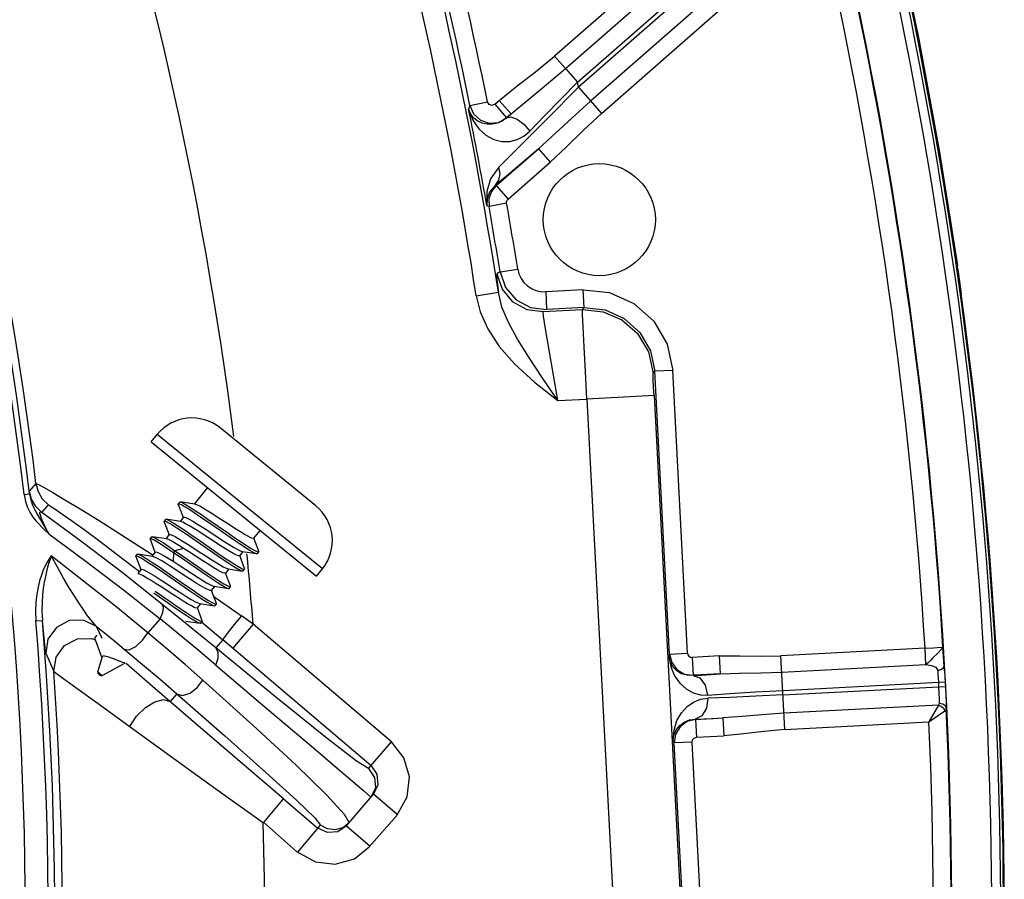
# Model space of a CAD drawing. Extents: x 40.7 to 137.4, y -250.8 to -221.5.
# Tile 144 of 256: x 61.8342 to 61.8878, y -240.0684 to -240.0216. Entities that reach past the tile are written whole.
import ezdxf

# ---------------------------------------------------------------- set-up
doc = ezdxf.new("R2010")
doc.units = 0
doc.header["$MEASUREMENT"] = 0
doc.layers.get('0').update_dxf_attribs({"linetype": 'CONTINUOUS'})

msp = doc.modelspace()

# ---------------------------------------------------------------- linework, layer by layer
at = {"color": 6, "linetype": 'Continuous'}
for p, q in [((61.87702545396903, -240.0115634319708), (61.86329712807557, -240.023570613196)), ((61.8638831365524, -240.0242406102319), (61.87722453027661, -240.0125718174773)), ((61.86454227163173, -240.0249942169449), (61.87757681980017, -240.0135937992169)), ((61.87766947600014, -240.013831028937), (61.86459689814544, -240.0252647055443)), ((61.87786677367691, -240.014988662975), (61.86525607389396, -240.0260183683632)), ((61.86584204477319, -240.0266883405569), (61.87779139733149, -240.0162370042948)), ((61.86388314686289, -240.024240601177), (61.8632971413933, -240.0235706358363)), ((61.8638831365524, -240.0242406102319), (61.86454226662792, -240.0249942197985)), ((61.86459689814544, -240.0252647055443), (61.86454227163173, -240.0249942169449)), ((61.86459689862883, -240.0252647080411), (61.86287901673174, -240.0270004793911)), ((61.86459689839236, -240.0252647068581), (61.86584201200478, -240.0266883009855)), ((61.85868171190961, -240.0262534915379), (61.85861168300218, -240.0264587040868)), ((61.8586817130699, -240.0262534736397), (61.85963879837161, -240.0260599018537)), ((61.86003883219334, -240.0261952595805), (61.86028241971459, -240.0259822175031)), ((61.86003883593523, -240.0261952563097), (61.86068171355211, -240.0269302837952)), ((61.86092529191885, -240.0267172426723), (61.86028241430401, -240.0259822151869)), ((61.86067997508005, -240.0269354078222), (61.8609252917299, -240.0267172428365)), ((61.8609252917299, -240.0267172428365), (61.86068171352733, -240.0269302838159)), ((61.86068171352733, -240.0269302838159), (61.86067997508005, -240.0269354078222)), ((61.86287901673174, -240.0270004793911), (61.86137134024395, -240.0285087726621)), ((61.86011955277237, -240.0306212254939), (61.86241775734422, -240.02861114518)), ((61.86137134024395, -240.0285087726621), (61.86025288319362, -240.0296099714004)), ((61.86241775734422, -240.02861114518), (61.86150614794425, -240.0293930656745)), ((61.8624177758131, -240.0286111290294), (61.86306062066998, -240.0293461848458)), ((61.86150614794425, -240.0293930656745), (61.86066899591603, -240.0301046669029)), ((61.86076364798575, -240.0313551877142), (61.86306063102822, -240.029346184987)), ((61.86066899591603, -240.0301046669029), (61.86007516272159, -240.0306041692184)), ((61.85960143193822, -240.0309381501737), (61.85960405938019, -240.0317096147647)), ((61.86007516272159, -240.0306041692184), (61.86011955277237, -240.0306212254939)), ((61.86012077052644, -240.030620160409), (61.86076364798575, -240.0313551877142)), ((61.86068393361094, -240.0315813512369), (61.85972229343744, -240.031750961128)), ((61.85960405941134, -240.0317096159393), (61.85972229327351, -240.0317509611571)), ((61.86032233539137, -240.0353214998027), (61.86014023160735, -240.0354286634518)), ((61.86032233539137, -240.0353214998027), (61.86062118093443, -240.0361609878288)), ((61.86032233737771, -240.0353214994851), (61.86128659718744, -240.0351674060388)), ((61.88524337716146, -240.0349953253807), (61.8852403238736, -240.0349702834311)), ((61.88526396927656, -240.0352113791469), (61.8852403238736, -240.0349702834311)), ((61.88526127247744, -240.035188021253), (61.88529175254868, -240.0354351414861)), ((61.88529175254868, -240.0354351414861), (61.88543953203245, -240.0365182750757)), ((61.85902690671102, -240.0366195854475), (61.86023328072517, -240.0364328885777)), ((61.86062118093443, -240.0361609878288), (61.86119815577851, -240.036834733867)), ((61.86281004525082, -240.0363991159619), (61.86286126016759, -240.0373743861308)), ((61.86485182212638, -240.0362918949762), (61.86281008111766, -240.0363991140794)), ((61.86490323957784, -240.0372671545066), (61.86485202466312, -240.0362918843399)), ((61.86119815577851, -240.036834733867), (61.86197776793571, -240.0372578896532)), ((61.86197776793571, -240.0372578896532), (61.8628612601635, -240.0373743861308)), ((61.8626790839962, -240.0374825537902), (61.86481007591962, -240.0373706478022)), ((61.86490310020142, -240.0372671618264), (61.8628612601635, -240.0373743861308)), ((61.86481007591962, -240.0373706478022), (61.86490310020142, -240.0372671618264)), ((61.86942605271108, -240.0392618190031), (61.86972782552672, -240.0406810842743)), ((61.86865939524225, -240.0408358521), (61.86875253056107, -240.0407318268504)), ((61.86956110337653, -240.0561292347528), (61.86875253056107, -240.0407318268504)), ((61.86972782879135, -240.0406811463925), (61.86875255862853, -240.0407323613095)), ((61.87053636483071, -240.0560778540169), (61.86972782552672, -240.0406810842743)), ((61.86346372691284, -240.0423303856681), (61.86321372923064, -240.0408337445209)), ((61.8634636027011, -240.0423296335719), (61.86505560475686, -240.0422475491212)), ((61.86871286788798, -240.0420554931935), (61.86505560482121, -240.0422475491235)), ((61.86505560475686, -240.0422475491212), (61.86686784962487, -240.0767476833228)), ((61.86871286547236, -240.0420554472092), (61.87047125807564, -240.075524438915)), ((61.8839398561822, -240.0557841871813), (61.88414396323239, -240.0557730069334)), ((61.88414396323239, -240.0557730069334), (61.88445252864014, -240.0557532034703)), ((61.88453625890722, -240.0570465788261), (61.88445251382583, -240.0557532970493)), ((61.86956110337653, -240.0561292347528), (61.86951193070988, -240.0562418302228)), ((61.86956109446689, -240.0561290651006), (61.87053636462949, -240.0560778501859)), ((61.86956109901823, -240.0561291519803), (61.86967848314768, -240.0565907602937)), ((61.87228448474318, -240.0562305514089), (61.87079296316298, -240.0563088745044)), ((61.87079296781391, -240.0563088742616), (61.87084417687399, -240.0572840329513)), ((61.872335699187, -240.0572057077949), (61.87228449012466, -240.0562305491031)), ((61.87583419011, -240.0602415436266), (61.87562328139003, -240.05622495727)), ((61.88347780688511, -240.0558124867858), (61.87562328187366, -240.0562249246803)), ((61.8834778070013, -240.0558124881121), (61.8839398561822, -240.0557841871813)), ((61.88352448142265, -240.0567012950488), (61.8834778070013, -240.0558124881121)), ((61.86967848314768, -240.0565907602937), (61.86996352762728, -240.0569722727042)), ((61.87566996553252, -240.0571137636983), (61.88352457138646, -240.0567012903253)), ((61.86996352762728, -240.0569722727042), (61.87037285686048, -240.0572157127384)), ((61.87037285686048, -240.0572157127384), (61.87084417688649, -240.0572840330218)), ((61.87084417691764, -240.0572840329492), (61.87083599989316, -240.0573027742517)), ((61.87233570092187, -240.0572057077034), (61.87084417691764, -240.0572840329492)), ((61.88453625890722, -240.0570465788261), (61.88455409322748, -240.0573407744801)), ((61.88455409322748, -240.0573407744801), (61.88458376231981, -240.0578883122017)), ((61.87572236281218, -240.058113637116), (61.88457118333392, -240.0576487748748)), ((61.87573429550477, -240.0583529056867), (61.88458376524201, -240.0578883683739)), ((61.88420550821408, -240.0576681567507), (61.88421807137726, -240.057907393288)), ((61.88420150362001, -240.0589108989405), (61.87578754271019, -240.0593527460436)), ((61.88420150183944, -240.058910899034), (61.88368839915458, -240.0598290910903)), ((61.88368872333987, -240.0598288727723), (61.88455238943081, -240.0592286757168)), ((61.87096037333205, -240.0596710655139), (61.87097054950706, -240.0596888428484)), ((61.87097046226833, -240.0596888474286), (61.8710216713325, -240.060664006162)), ((61.87097054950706, -240.0596888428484), (61.87246215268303, -240.0596105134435)), ((61.87246215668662, -240.0596105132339), (61.8725133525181, -240.0605856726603)), ((61.87583418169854, -240.0602415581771), (61.88368873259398, -240.0598290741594)), ((61.86975470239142, -240.0608648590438), (61.86979669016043, -240.0605399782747)), ((61.86988374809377, -240.0605005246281), (61.86981540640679, -240.0609718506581)), ((61.87102167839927, -240.0606640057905), (61.87251335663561, -240.0605856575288)), ((61.86975470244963, -240.0608648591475), (61.86981540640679, -240.0609718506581)), ((61.87079067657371, -240.060920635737), (61.86981540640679, -240.0609718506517)), ((61.87062396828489, -240.0763690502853), (61.86981540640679, -240.0609718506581)), ((61.87159921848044, -240.0763174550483), (61.87079067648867, -240.0609206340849))]:
    msp.add_line(p, q, dxfattribs=at)
at = {"color": 155}
for p, q in [((61.85028753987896, -240.0480517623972), (61.84507479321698, -240.0438195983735)), ((61.8413209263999, -240.0445694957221), (61.84164026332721, -240.0441761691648)), ((61.85064408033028, -240.0514862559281), (61.84164026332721, -240.0441761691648)), ((61.8413209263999, -240.0445694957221), (61.8503247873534, -240.0518796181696)), ((61.835042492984, -240.0468414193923), (61.8346835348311, -240.0472444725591)), ((61.84438934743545, -240.0470607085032), (61.84365917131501, -240.0479600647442)), ((61.83439865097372, -240.0474384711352), (61.83469189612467, -240.0474034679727)), ((61.83536381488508, -240.048414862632), (61.83572318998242, -240.0480101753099)), ((61.84279640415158, -240.0479786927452), (61.84279538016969, -240.047944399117)), ((61.84287247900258, -240.0478500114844), (61.84279553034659, -240.0479447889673)), ((61.84279643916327, -240.0479787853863), (61.84306181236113, -240.0486837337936)), ((61.84287247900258, -240.0478500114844), (61.84290621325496, -240.0478439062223)), ((61.84369389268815, -240.0479653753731), (61.84290621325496, -240.0478439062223)), ((61.83755408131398, -240.0500323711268), (61.83536538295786, -240.0484159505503)), ((61.84210301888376, -240.0487977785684), (61.8420260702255, -240.0488925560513)), ((61.84210301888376, -240.0487977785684), (61.84213674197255, -240.0487916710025)), ((61.84292442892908, -240.0489131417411), (61.84213674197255, -240.0487916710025)), ((61.8430759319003, -240.048678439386), (61.84288969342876, -240.0489078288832)), ((61.84440711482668, -240.0487781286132), (61.84552735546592, -240.0495514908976)), ((61.84202698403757, -240.0489265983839), (61.84229233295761, -240.0496315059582)), ((61.83565919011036, -240.0494469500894), (61.83574501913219, -240.0495765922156)), ((61.84125715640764, -240.0498737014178), (61.84125619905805, -240.0498400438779)), ((61.84133323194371, -240.0497454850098), (61.84125628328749, -240.0498402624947)), ((61.84125715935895, -240.0498737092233), (61.84152286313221, -240.0505792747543)), ((61.84215452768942, -240.0498609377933), (61.84136687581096, -240.0497394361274)), ((61.8423064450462, -240.0496262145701), (61.84212014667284, -240.0498556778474)), ((61.84725636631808, -240.0493884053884), (61.84689999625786, -240.0498273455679)), ((61.84717928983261, -240.0505269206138), (61.84691400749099, -240.0498220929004)), ((61.84308383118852, -240.0503751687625), (61.84261552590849, -240.0505011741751)), ((61.84335252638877, -240.050547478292), (61.8430838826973, -240.0503750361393)), ((61.8395439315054, -240.050763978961), (61.84067569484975, -240.0516402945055)), ((61.84048766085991, -240.0508214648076), (61.8404867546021, -240.0507878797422)), ((61.84056377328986, -240.0506932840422), (61.84048682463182, -240.0507880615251)), ((61.84048769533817, -240.0508215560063), (61.84075336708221, -240.0515270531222)), ((61.84056377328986, -240.0506932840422), (61.84059744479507, -240.0506872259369)), ((61.84138508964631, -240.0508087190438), (61.84059744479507, -240.0506872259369)), ((61.84111750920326, -240.0505479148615), (61.84142042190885, -240.0507492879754)), ((61.84153695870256, -240.0505739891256), (61.84135066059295, -240.050803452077)), ((61.84253880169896, -240.0505956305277), (61.842511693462, -240.0510798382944)), ((61.84253879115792, -240.0505956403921), (61.84289822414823, -240.0508420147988)), ((61.84261574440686, -240.0505011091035), (61.84253879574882, -240.0505958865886)), ((61.84261574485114, -240.0505011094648), (61.84297592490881, -240.0507477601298)), ((61.84289822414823, -240.0508420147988), (61.84401690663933, -240.0516143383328)), ((61.84297592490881, -240.0507477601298), (61.84409555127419, -240.0515207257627)), ((61.84419194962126, -240.0510923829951), (61.84335252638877, -240.050547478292)), ((61.84631667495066, -240.0505458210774), (61.84613050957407, -240.0507751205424)), ((61.84640980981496, -240.0514746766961), (61.84614453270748, -240.0507698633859)), ((61.8462821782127, -240.0505405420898), (61.84706986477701, -240.0506620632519)), ((61.84710329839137, -240.0506559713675), (61.84718024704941, -240.0505611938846)), ((61.84718024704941, -240.0505611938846), (61.84717928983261, -240.0505269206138)), ((61.8425115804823, -240.0510799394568), (61.84278040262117, -240.0512524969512)), ((61.84278040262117, -240.0512524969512), (61.84362027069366, -240.0517976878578)), ((61.84551263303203, -240.0514883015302), (61.84630033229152, -240.0516098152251)), ((61.8503247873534, -240.0518796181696), (61.85064412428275, -240.0514862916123)), ((61.84076747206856, -240.0515217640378), (61.84059242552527, -240.0517373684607)), ((61.84199504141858, -240.0516976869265), (61.84311367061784, -240.0524699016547)), ((61.84207144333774, -240.0516027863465), (61.84318309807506, -240.0523701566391)), ((61.84554719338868, -240.0514935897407), (61.84536102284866, -240.0517228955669)), ((61.84564033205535, -240.0524224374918), (61.84537505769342, -240.0517176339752)), ((61.84630045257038, -240.0516098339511), (61.84633420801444, -240.0516037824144)), ((61.84633381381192, -240.0516037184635), (61.84641076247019, -240.0515089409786)), ((61.84477771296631, -240.0524413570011), (61.84459153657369, -240.0526706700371)), ((61.84474309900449, -240.0524360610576), (61.84553080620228, -240.0525575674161)), ((61.84553092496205, -240.0525575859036), (61.84556476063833, -240.0525515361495)), ((61.84556433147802, -240.0525514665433), (61.84564128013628, -240.0524566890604)), ((61.84564128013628, -240.0524566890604), (61.84564033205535, -240.0524224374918)), ((61.83980371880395, -240.0526361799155), (61.84180168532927, -240.0542090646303)), ((61.84145657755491, -240.0528045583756), (61.84257184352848, -240.0535742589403)), ((61.84249565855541, -240.0528862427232), (61.84219515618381, -240.0526908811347)), ((61.84487091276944, -240.0533705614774), (61.84460548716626, -240.0526654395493)), ((61.84472807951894, -240.0529918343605), (61.8462357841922, -240.0540518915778)), ((61.84400823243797, -240.0533891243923), (61.84382204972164, -240.0536184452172)), ((61.84410140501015, -240.0543182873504), (61.84383600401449, -240.0536132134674)), ((61.84397430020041, -240.0533839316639), (61.84476202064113, -240.0535055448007)), ((61.84479495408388, -240.0534995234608), (61.8448719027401, -240.0534047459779)), ((61.84686988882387, -240.0545046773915), (61.8462357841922, -240.0540518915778)), ((61.83503635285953, -240.054324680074), (61.83538961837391, -240.0542952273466)), ((61.83549979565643, -240.0554544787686), (61.83538961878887, -240.0542952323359)), ((61.83864104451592, -240.0552897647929), (61.83833966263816, -240.0546245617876)), ((61.84180168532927, -240.0542090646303), (61.8411348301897, -240.0549654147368)), ((61.84320476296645, -240.054331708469), (61.8439924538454, -240.0544533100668)), ((61.84399246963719, -240.0544533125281), (61.84402570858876, -240.054447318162)), ((61.84402544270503, -240.0544472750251), (61.84410239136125, -240.0543524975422)), ((61.84405660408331, -240.0543718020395), (61.84522131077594, -240.0553468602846)), ((61.84686988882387, -240.0545046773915), (61.84576334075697, -240.0558069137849)), ((61.85440341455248, -240.0609061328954), (61.8468698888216, -240.0545046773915)), ((61.83831752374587, -240.0551451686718), (61.83824057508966, -240.055239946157)), ((61.83824206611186, -240.0552992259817), (61.83863281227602, -240.0563441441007)), ((61.84522141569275, -240.0553467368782), (61.84484016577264, -240.0557954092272)), ((61.85329675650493, -240.0622082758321), (61.84522141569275, -240.0553467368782)), ((61.83557213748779, -240.0560883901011), (61.8360168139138, -240.0570719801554)), ((61.83841813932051, -240.0571017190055), (61.83866641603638, -240.0562674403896)), ((61.83864578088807, -240.0562839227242), (61.83863286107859, -240.0563441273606)), ((61.83865243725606, -240.0562742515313), (61.83864578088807, -240.0562839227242)), ((61.83869131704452, -240.0562486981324), (61.83865243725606, -240.0562742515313)), ((61.83866641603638, -240.0562674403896), (61.83866828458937, -240.0562638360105)), ((61.83864982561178, -240.0563231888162), (61.83863281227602, -240.0563441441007)), ((61.83865616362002, -240.0572949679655), (61.83988792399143, -240.0566281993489)), ((61.83996654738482, -240.0566647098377), (61.83993851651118, -240.0566405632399)), ((61.84139519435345, -240.0578907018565), (61.83996654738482, -240.0566647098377)), ((61.83841813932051, -240.0571017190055), (61.83865616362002, -240.0572949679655)), ((61.8384582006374, -240.0572313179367), (61.83852109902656, -240.0572823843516)), ((61.84271756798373, -240.058293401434), (61.84235500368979, -240.0587200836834)), ((61.85316306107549, -240.0623656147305), (61.85440330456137, -240.0609060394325)), ((61.85329675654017, -240.0622082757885), (61.85361993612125, -240.0626760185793)), ((61.85361993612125, -240.0626760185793), (61.85366595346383, -240.0632430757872)), ((61.85366595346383, -240.0632430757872), (61.85342212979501, -240.0637575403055)), ((61.85195491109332, -240.0654842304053), (61.85342212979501, -240.0637575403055)), ((61.85290937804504, -240.0635833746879), (61.85328898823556, -240.0639142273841)), ((61.85353054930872, -240.0634106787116), (61.85328898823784, -240.0639142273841)), ((61.85472456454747, -240.0648642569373), (61.85342212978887, -240.0637575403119)), ((61.8474286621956, -240.0653233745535), (61.84853520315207, -240.0640211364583)), ((61.84853520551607, -240.0640211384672), (61.85040572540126, -240.0656105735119)), ((61.85184009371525, -240.0648486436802), (61.85209851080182, -240.0653144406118)), ((61.84923527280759, -240.0668887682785), (61.84743019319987, -240.0652775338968)), ((61.85469941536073, -240.0649276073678), (61.85319832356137, -240.0666240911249)), ((61.84929917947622, -240.066912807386), (61.85054994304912, -240.0654408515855)), ((61.85091949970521, -240.0658540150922), (61.85040572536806, -240.0656105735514)), ((61.85148655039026, -240.0658078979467), (61.85091949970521, -240.0658540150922)), ((61.85195491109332, -240.0654842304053), (61.85148655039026, -240.0658078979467)), ((61.8519549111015, -240.0654842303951), (61.85325734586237, -240.0665909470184))]:
    msp.add_line(p, q, dxfattribs=at)
at = {"color": 6, "linetype": 'Continuous'}
for points in [[(61.88185531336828, -240.0165388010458), (61.88313794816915, -240.0226536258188), (61.88426656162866, -240.0287987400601), (61.88524044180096, -240.0349702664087)], [(61.86028241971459, -240.0259822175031), (61.86124996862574, -240.0251976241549), (61.86224999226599, -240.0244308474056), (61.86329712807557, -240.023570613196)], [(61.86092529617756, -240.0267172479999), (61.86188650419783, -240.0259076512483), (61.86285477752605, -240.0251138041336), (61.86388305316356, -240.0242405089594)], [(61.86194489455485, -240.0276577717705), (61.86276325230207, -240.0268121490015), (61.86363501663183, -240.0259180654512), (61.86454227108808, -240.0249942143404)], [(61.85868171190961, -240.0262534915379), (61.85888359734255, -240.0267188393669), (61.85925623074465, -240.0270613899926), (61.85973451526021, -240.0272232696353), (61.86023863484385, -240.0271774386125), (61.86068169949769, -240.0269302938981)], [(61.86003883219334, -240.0261952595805), (61.85989027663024, -240.0262553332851), (61.85973671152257, -240.0262103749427), (61.8596387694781, -240.0260597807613)], [(61.86525612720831, -240.02601842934), (61.86422667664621, -240.0269462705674), (61.86334576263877, -240.0277680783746), (61.86241776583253, -240.0286111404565)], [(61.85861167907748, -240.0264586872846), (61.85883405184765, -240.0270580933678), (61.85916053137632, -240.027531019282), (61.85955129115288, -240.0278782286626), (61.85997986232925, -240.0281054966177), (61.86042293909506, -240.0282151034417), (61.86085844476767, -240.0282145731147)], [(61.86016269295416, -240.0272262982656), (61.85988585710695, -240.0272787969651), (61.85961426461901, -240.027273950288), (61.85935450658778, -240.0272154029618), (61.85911353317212, -240.0271046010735), (61.85890075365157, -240.0269420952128), (61.85872770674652, -240.0267271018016), (61.85861168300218, -240.0264587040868)], [(61.86584204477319, -240.0266883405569), (61.86486598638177, -240.0275958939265), (61.86393295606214, -240.0285252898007), (61.86306063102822, -240.029346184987)], [(61.86067995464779, -240.0269354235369), (61.86043353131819, -240.0271119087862), (61.86016269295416, -240.0272262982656)], [(61.8606799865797, -240.0269354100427), (61.86092029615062, -240.0268832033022), (61.86125616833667, -240.0270078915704), (61.86162147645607, -240.027283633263), (61.86194477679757, -240.0276577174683)], [(61.86085844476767, -240.0282145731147), (61.86126492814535, -240.028112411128), (61.86162869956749, -240.0279221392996), (61.86194489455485, -240.0276577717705)], [(61.86025288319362, -240.0296099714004), (61.85980665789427, -240.0302437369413), (61.85960143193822, -240.0309381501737)], [(61.86007529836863, -240.030604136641), (61.86026316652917, -240.030333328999), (61.86032515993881, -240.0299864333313), (61.86025292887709, -240.0296099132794)], [(61.86007516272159, -240.0306041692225), (61.85977219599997, -240.0309508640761), (61.85962521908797, -240.0313183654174), (61.85960405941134, -240.0317096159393)], [(61.86011955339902, -240.0306212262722), (61.85985852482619, -240.0309441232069), (61.85972081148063, -240.0313357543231), (61.85972229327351, -240.0317509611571)], [(61.86068395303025, -240.0315814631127), (61.86068363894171, -240.0314983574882), (61.86071209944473, -240.0314183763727), (61.86076364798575, -240.0313551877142)], [(61.86014023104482, -240.0354286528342), (61.86013711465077, -240.0355505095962), (61.86016876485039, -240.0358886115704), (61.86023325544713, -240.0364327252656)], [(61.86014023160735, -240.0354286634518), (61.86043289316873, -240.0362579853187), (61.86099264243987, -240.0369234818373), (61.86177552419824, -240.0373593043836), (61.86267866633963, -240.0374825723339)], [(61.86346360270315, -240.0423296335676), (61.86262241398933, -240.0410736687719), (61.86188689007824, -240.0399670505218), (61.86126742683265, -240.0389825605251), (61.86077718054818, -240.0380818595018), (61.86042932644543, -240.0372361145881), (61.86023327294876, -240.0364327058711)], [(61.86485182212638, -240.0362918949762), (61.86629367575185, -240.0364430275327), (61.86761998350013, -240.0370327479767), (61.86869972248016, -240.0380041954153), (61.86942605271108, -240.0392618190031)], [(61.85902699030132, -240.03661958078), (61.85924390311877, -240.0374988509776), (61.85964976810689, -240.0384253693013), (61.86027224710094, -240.0393836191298), (61.86112551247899, -240.0403529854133), (61.86220089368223, -240.0413259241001), (61.8634636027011, -240.0423296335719)], [(61.86321372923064, -240.0408337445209), (61.86279868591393, -240.0384180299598), (61.86269171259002, -240.0377286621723), (61.86267909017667, -240.037482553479)], [(61.86481000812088, -240.0373706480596), (61.86594373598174, -240.0374888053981), (61.86695691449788, -240.0379310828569), (61.86781035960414, -240.038677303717), (61.8684062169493, -240.0396773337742), (61.86865939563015, -240.0408358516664)], [(61.86505556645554, -240.0422467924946), (61.86497732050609, -240.0407469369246), (61.86490773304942, -240.0393932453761), (61.86485352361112, -240.0383164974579), (61.86481988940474, -240.0376199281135), (61.86481007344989, -240.0373706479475)], [(61.86490317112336, -240.0372671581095), (61.86604264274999, -240.0373867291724), (61.86708941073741, -240.0378525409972), (61.86794099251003, -240.0386190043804), (61.86851406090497, -240.0396111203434), (61.86875255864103, -240.0407323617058)], [(61.86871286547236, -240.0420554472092), (61.86868912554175, -240.0415878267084), (61.86867088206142, -240.0411970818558), (61.86866043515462, -240.040933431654), (61.86865939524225, -240.0408358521)], [(61.88445252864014, -240.0557532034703), (61.88437286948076, -240.0558590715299), (61.88417391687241, -240.0560739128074), (61.8839062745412, -240.0563441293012)], [(61.8695119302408, -240.0562418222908), (61.86962031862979, -240.05682916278), (61.86983424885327, -240.0573231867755), (61.87012284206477, -240.0577219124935), (61.87046532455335, -240.0580258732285), (61.8708421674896, -240.0582329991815), (61.87123569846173, -240.0583437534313), (61.87163047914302, -240.0583611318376)], [(61.87083600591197, -240.0573027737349), (61.87050907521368, -240.0572881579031), (61.87021122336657, -240.0571976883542), (61.86995204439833, -240.0570420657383), (61.86974034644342, -240.0568282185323), (61.86958766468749, -240.0565603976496), (61.86951193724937, -240.0562419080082)], [(61.87228448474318, -240.0562305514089), (61.87336706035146, -240.0562195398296), (61.87450574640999, -240.0562443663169), (61.87562328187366, -240.0562249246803)], [(61.8839062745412, -240.0563441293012), (61.88376475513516, -240.056481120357), (61.88363919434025, -240.0566011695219), (61.88352448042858, -240.0567012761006)], [(61.88352457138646, -240.0567012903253), (61.88382942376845, -240.0567477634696), (61.88405828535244, -240.0568436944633), (61.88416427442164, -240.0570162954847)], [(61.88416427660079, -240.0570163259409), (61.88434506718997, -240.0569752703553), (61.88447330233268, -240.0568882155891), (61.88451855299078, -240.0567794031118)], [(61.87083599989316, -240.0573027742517), (61.87130554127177, -240.057271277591), (61.87180664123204, -240.0572388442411), (61.87233570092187, -240.0572057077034)], [(61.870836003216, -240.0573027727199), (61.871204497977, -240.0574312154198), (61.87149787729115, -240.0578173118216), (61.87163048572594, -240.0583611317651)], [(61.87233570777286, -240.0572057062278), (61.87337020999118, -240.0571730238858), (61.87452684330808, -240.0571548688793), (61.87566996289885, -240.0571137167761)], [(61.88416427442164, -240.0570162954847), (61.88417848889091, -240.0572165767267), (61.88419244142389, -240.0574371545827), (61.88420550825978, -240.0576681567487)], [(61.8842181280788, -240.0579073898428), (61.88423418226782, -240.0582515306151), (61.88424546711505, -240.0585611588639), (61.88425084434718, -240.0588050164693)], [(61.88458376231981, -240.0578883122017), (61.88460592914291, -240.0583474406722), (61.88462257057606, -240.0587608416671), (61.8846323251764, -240.059086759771)], [(61.87163047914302, -240.0583611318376), (61.87284970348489, -240.0582793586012), (61.87424148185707, -240.0581951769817), (61.87572204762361, -240.058113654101)], [(61.8757346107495, -240.0583528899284), (61.87425323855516, -240.058426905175), (61.87286052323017, -240.0584889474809), (61.87163962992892, -240.0585353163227)], [(61.86975470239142, -240.0608648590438), (61.86980079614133, -240.0602703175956), (61.86996221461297, -240.0597551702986), (61.87020845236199, -240.0593272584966), (61.87051774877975, -240.058989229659), (61.87087108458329, -240.0587442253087), (61.87125037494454, -240.0585935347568), (61.87163962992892, -240.0585353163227)], [(61.87163963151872, -240.0585353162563), (61.87156883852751, -240.0590776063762), (61.87132119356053, -240.0594972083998), (61.87096037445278, -240.0596710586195)], [(61.88420149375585, -240.0589109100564), (61.88435871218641, -240.0589656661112), (61.88448236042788, -240.0590776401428), (61.8845523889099, -240.0592286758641)], [(61.88425084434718, -240.0588050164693), (61.88424531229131, -240.0588469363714), (61.88422849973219, -240.0588818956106), (61.88420150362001, -240.0589108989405)], [(61.88425084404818, -240.0588050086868), (61.88443729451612, -240.0588378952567), (61.88457355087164, -240.0589385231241), (61.88463230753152, -240.0590867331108)], [(61.87578754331, -240.0593527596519), (61.8745934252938, -240.0594360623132), (61.8735062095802, -240.0595335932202), (61.87246215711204, -240.0596105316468)], [(61.88455238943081, -240.0592286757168), (61.88459665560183, -240.0591886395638), (61.88462354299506, -240.0591415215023), (61.88463232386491, -240.0590867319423)], [(61.86979669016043, -240.0605399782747), (61.86992067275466, -240.0602573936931), (61.87010923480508, -240.0600222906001), (61.87035125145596, -240.0598403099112), (61.87063815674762, -240.0597194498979), (61.87096037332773, -240.0596710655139)], [(61.87097046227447, -240.059688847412), (61.87050879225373, -240.0598062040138), (61.87012721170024, -240.0600912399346), (61.86988374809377, -240.0605005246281)], [(61.87096037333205, -240.0596710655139), (61.8714306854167, -240.0596532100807), (61.87193249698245, -240.0596329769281), (61.87246215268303, -240.0596105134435)], [(61.87583418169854, -240.0602415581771), (61.87469617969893, -240.0603421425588), (61.87361042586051, -240.0604808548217), (61.87251335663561, -240.0605856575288)], [(61.87079067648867, -240.0609206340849), (61.87081537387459, -240.0608001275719), (61.87089528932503, -240.060707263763), (61.87102167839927, -240.0606640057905)]]:
    msp.add_lwpolyline(points, dxfattribs=at)
at = {"color": 155}
for points in [[(61.8350424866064, -240.0468414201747), (61.83518330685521, -240.0469041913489), (61.83548829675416, -240.0470686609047), (61.83596494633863, -240.0473390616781), (61.83661862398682, -240.0477230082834)], [(61.835042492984, -240.0468414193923), (61.83515762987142, -240.047284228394), (61.83538916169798, -240.0476842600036), (61.83572318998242, -240.0480101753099)], [(61.83439224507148, -240.0474380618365), (61.834470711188, -240.0478136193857), (61.83458461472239, -240.048148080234), (61.83472880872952, -240.0484392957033), (61.83489017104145, -240.0486862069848), (61.83505477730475, -240.0488916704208), (61.83521258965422, -240.0490642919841), (61.83536002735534, -240.0492136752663), (61.83549653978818, -240.0493462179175), (61.83573871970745, -240.0495763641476)], [(61.83469196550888, -240.047404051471), (61.83468508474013, -240.0473184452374), (61.83468224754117, -240.0472650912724), (61.83468352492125, -240.0472444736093)], [(61.83536381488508, -240.048414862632), (61.83503344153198, -240.0480929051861), (61.83480048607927, -240.047692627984), (61.8346835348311, -240.0472444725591)], [(61.83469194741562, -240.0474034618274), (61.83475471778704, -240.047729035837), (61.83485287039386, -240.0480199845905), (61.83497175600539, -240.0482776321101), (61.8350995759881, -240.0485132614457), (61.83522884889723, -240.0487374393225), (61.83535360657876, -240.0489487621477), (61.83546777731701, -240.0491378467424), (61.83565919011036, -240.0494469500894)], [(61.83661862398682, -240.0477230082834), (61.83745475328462, -240.0482271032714), (61.83848114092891, -240.0488600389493), (61.83970372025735, -240.0496326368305), (61.84111750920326, -240.0505479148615)], [(61.83572321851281, -240.0480101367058), (61.83583494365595, -240.0480710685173), (61.83607610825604, -240.0482277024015), (61.83645619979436, -240.0484884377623)], [(61.84279538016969, -240.047944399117), (61.84284860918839, -240.0479427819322), (61.84296319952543, -240.0479912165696), (61.84313805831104, -240.0480878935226), (61.84336973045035, -240.0482306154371), (61.84365333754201, -240.0484149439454), (61.84397615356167, -240.0486310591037), (61.84432787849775, -240.0488712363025)], [(61.84290621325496, -240.0478439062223), (61.84292719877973, -240.0478486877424), (61.84304464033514, -240.0478987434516), (61.84322244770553, -240.047997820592), (61.84345508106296, -240.0481413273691), (61.84373398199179, -240.0483226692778), (61.84405452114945, -240.0485375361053), (61.84440711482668, -240.0487781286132)], [(61.84497359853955, -240.0487050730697), (61.84468249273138, -240.0485175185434), (61.84440836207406, -240.0483444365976), (61.84416606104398, -240.0481969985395), (61.84396379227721, -240.0480818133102), (61.84380689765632, -240.0480035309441), (61.84369397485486, -240.047965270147)], [(61.83574495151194, -240.0495766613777), (61.83563568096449, -240.0493682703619), (61.83553826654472, -240.0491750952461), (61.83545287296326, -240.048997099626), (61.83538026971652, -240.0488350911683), (61.83532212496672, -240.0486914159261), (61.83528124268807, -240.048571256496), (61.83526007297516, -240.0484811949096), (61.83525807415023, -240.0484206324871), (61.83527544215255, -240.0483890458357), (61.83531202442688, -240.0483881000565), (61.83536528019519, -240.0484160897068)], [(61.83645619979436, -240.0484884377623), (61.83698370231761, -240.0488618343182), (61.83766499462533, -240.0493556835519), (61.83851355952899, -240.0499841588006), (61.8395439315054, -240.050763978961)], [(61.84213674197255, -240.0487916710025), (61.84222793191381, -240.0488236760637), (61.84238741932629, -240.0489074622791), (61.84260228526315, -240.0490366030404), (61.84286432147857, -240.0492045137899), (61.84316922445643, -240.0494071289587), (61.84350594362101, -240.049635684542), (61.84386496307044, -240.0498823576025)], [(61.8430759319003, -240.048678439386), (61.84312776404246, -240.0486712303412), (61.84323441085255, -240.0487083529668), (61.84339083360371, -240.0487863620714), (61.84359270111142, -240.0489012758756), (61.8438351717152, -240.0490487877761), (61.84411010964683, -240.0492223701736), (61.84440232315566, -240.0494106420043), (61.84470336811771, -240.0496063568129), (61.84500610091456, -240.0498031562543), (61.84530034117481, -240.0499926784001), (61.84557106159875, -240.0501635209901), (61.84580934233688, -240.0503084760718), (61.84601041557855, -240.0504230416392), (61.84616944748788, -240.0505024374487), (61.84628217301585, -240.0505405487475)], [(61.84689999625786, -240.0498273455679), (61.84684906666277, -240.0498347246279), (61.84674303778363, -240.0497981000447), (61.84658486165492, -240.0497192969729), (61.84638395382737, -240.0496049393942), (61.84614464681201, -240.0494594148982), (61.84587209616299, -240.0492874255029), (61.84557649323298, -240.0490970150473), (61.84497359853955, -240.0487050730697)], [(61.84202691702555, -240.0489264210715), (61.84202220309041, -240.0489075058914), (61.84202593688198, -240.0488922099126)], [(61.84202593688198, -240.0488922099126), (61.84205028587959, -240.0488850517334), (61.84214172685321, -240.0489142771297), (61.8422954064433, -240.0489934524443), (61.84250587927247, -240.0491190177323), (61.84276732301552, -240.0492861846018), (61.84307282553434, -240.0494885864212), (61.84341293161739, -240.049719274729), (61.8437769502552, -240.0499694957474)], [(61.84480279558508, -240.0500420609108), (61.84420382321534, -240.0496526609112), (61.84390976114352, -240.0494632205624), (61.84363657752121, -240.0492907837), (61.84339772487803, -240.0491454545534), (61.84319595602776, -240.0490304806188), (61.84303689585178, -240.0489510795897), (61.84292450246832, -240.0489130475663)], [(61.84432787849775, -240.0488712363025), (61.84507030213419, -240.0493835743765), (61.84544356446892, -240.0496414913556), (61.8458025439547, -240.0498874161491), (61.84613595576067, -240.0501123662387), (61.84643204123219, -240.05030749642), (61.84668291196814, -240.0504654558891), (61.84687873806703, -240.0505791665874), (61.84701674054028, -240.0506461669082), (61.84707002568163, -240.0506620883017)], [(61.83573871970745, -240.0495763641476), (61.83778254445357, -240.0510918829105), (61.83980371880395, -240.0526361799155)], [(61.84125619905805, -240.0498400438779), (61.84126567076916, -240.0498341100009), (61.84133858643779, -240.0498479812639), (61.84147336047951, -240.0499124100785), (61.84166708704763, -240.0500241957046), (61.84191467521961, -240.0501798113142), (61.84220824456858, -240.0503729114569), (61.84253880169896, -240.0505956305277)], [(61.84133323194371, -240.0497454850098), (61.84134290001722, -240.0497395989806), (61.84136687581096, -240.0497394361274)], [(61.84136687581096, -240.0497394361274), (61.84141484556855, -240.0497532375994), (61.84154807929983, -240.0498164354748), (61.84173912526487, -240.0499267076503), (61.84198554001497, -240.0500813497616), (61.84228060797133, -240.0502750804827), (61.84261574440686, -240.0505011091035)], [(61.8430838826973, -240.0503750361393), (61.84282564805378, -240.0502128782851), (61.84259722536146, -240.0500749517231), (61.84240621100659, -240.0499673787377), (61.84225816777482, -240.0498948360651), (61.84215466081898, -240.0498607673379)], [(61.8423064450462, -240.0496262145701), (61.84235786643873, -240.0496189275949), (61.84246496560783, -240.0496561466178), (61.84262372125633, -240.0497354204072), (61.84282534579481, -240.0498503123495), (61.84306504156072, -240.0499961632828), (61.84333986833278, -240.0501696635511), (61.84363531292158, -240.0503600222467), (61.84393630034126, -240.0505557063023), (61.84423437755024, -240.0507494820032), (61.84452735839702, -240.0509382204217), (61.84480129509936, -240.0511111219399), (61.84504154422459, -240.0512572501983), (61.84524305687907, -240.0513719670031), (61.84540063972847, -240.0514505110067), (61.84551262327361, -240.051488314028)], [(61.84552735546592, -240.0495514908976), (61.84588437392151, -240.0497960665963), (61.84621475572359, -240.0500190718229), (61.84651223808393, -240.0502148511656), (61.84676358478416, -240.0503730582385), (61.84696048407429, -240.0504871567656), (61.8470976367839, -240.0505529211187), (61.84717088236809, -240.0505670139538), (61.84718024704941, -240.0505611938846)], [(61.84190563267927, -240.0534051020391), (61.83973458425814, -240.0516953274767), (61.83755408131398, -240.0500323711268)], [(61.8437769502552, -240.0499694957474), (61.84453394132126, -240.0504925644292), (61.84490137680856, -240.0507453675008), (61.8452447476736, -240.0509784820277), (61.84555379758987, -240.0511843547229), (61.84582228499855, -240.0513569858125), (61.84604070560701, -240.0514886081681), (61.84620189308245, -240.0515742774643), (61.84630045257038, -240.0516098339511)], [(61.84386496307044, -240.0498823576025), (61.84461070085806, -240.0503978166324), (61.84497434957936, -240.0506478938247), (61.84531827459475, -240.0508816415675), (61.84563244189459, -240.0510908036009), (61.84590328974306, -240.051264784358), (61.84612210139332, -240.0513965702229), (61.84628314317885, -240.051481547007), (61.84638136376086, -240.0515155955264), (61.84641076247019, -240.0515089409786)], [(61.84613050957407, -240.0507751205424), (61.84607861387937, -240.0507823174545), (61.84597117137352, -240.0507448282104), (61.84581301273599, -240.0506657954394), (61.84561126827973, -240.0505508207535), (61.84537069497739, -240.0504044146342), (61.84509625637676, -240.0502311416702), (61.84480279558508, -240.0500420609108)], [(61.83586446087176, -240.0507842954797), (61.83575990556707, -240.050944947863), (61.83565180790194, -240.0511271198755), (61.83554452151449, -240.0513346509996), (61.83543926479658, -240.0515707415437), (61.8353376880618, -240.0518386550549), (61.83524244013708, -240.0521417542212), (61.83515698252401, -240.0524834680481), (61.83508591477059, -240.0528684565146), (61.83503564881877, -240.053301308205), (61.83501509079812, -240.0537859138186), (61.83503033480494, -240.054324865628)], [(61.83587071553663, -240.0507844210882), (61.83580742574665, -240.050967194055), (61.83574368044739, -240.0511689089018), (61.83567923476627, -240.0513914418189), (61.83561515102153, -240.0516377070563), (61.83555289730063, -240.0519107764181), (61.83549433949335, -240.0522137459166), (61.83544204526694, -240.0525491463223), (61.835399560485, -240.0529194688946), (61.83537148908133, -240.053328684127), (61.83536457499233, -240.0537873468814), (61.83538961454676, -240.0542952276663)], [(61.8411348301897, -240.0549654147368), (61.83939642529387, -240.0535490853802), (61.83763950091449, -240.0521553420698), (61.83586446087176, -240.0507842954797)], [(61.83833981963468, -240.0546246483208), (61.83820579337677, -240.0544898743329), (61.83804239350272, -240.0542921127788), (61.83785555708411, -240.0540431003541), (61.83764701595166, -240.0537469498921), (61.83741435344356, -240.0533998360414), (61.83715254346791, -240.0529929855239), (61.83685972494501, -240.052521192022), (61.83654214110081, -240.0519896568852), (61.83620781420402, -240.0514060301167), (61.83587052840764, -240.0507845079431)], [(61.8404867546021, -240.0507878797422), (61.84053346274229, -240.0507842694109), (61.84064559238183, -240.050829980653), (61.84081989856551, -240.0509256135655), (61.84105038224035, -240.0510669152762), (61.84132905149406, -240.0512478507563), (61.84164670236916, -240.0514602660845), (61.84199504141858, -240.0516976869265)], [(61.84059744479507, -240.0506872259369), (61.84061598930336, -240.0506913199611), (61.84073114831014, -240.0507395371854), (61.84090619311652, -240.0508365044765), (61.84113673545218, -240.0509783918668), (61.84141375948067, -240.0511582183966), (61.84172841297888, -240.0513688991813), (61.84207144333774, -240.0516027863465)], [(61.84459153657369, -240.0526706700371), (61.844540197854, -240.0526779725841), (61.84443314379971, -240.0526407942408), (61.84427430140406, -240.0525614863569), (61.84407247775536, -240.0524464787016), (61.84383281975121, -240.0523006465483), (61.84355792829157, -240.0521271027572), (61.84326229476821, -240.0519366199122), (61.84296111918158, -240.0517408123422), (61.84266326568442, -240.0515471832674), (61.84237065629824, -240.0513586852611), (61.84209679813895, -240.051185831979), (61.8418563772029, -240.0510395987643), (61.84165483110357, -240.0509248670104), (61.84149741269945, -240.0508464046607), (61.84138522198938, -240.0508085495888)], [(61.84153695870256, -240.0505739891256), (61.84158582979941, -240.0505662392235), (61.84168521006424, -240.0505994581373), (61.84183284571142, -240.0506717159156), (61.84202370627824, -240.0507791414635), (61.84225242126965, -240.0509172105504), (61.8425115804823, -240.0510799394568)], [(61.84707002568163, -240.0506620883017), (61.8470928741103, -240.0506621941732), (61.84710365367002, -240.0506560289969)], [(61.84536102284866, -240.0517228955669), (61.84531501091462, -240.0517311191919), (61.84522263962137, -240.0517015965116), (61.84508558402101, -240.0516359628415), (61.84490790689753, -240.0515373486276), (61.84469601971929, -240.0514107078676), (61.84445430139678, -240.0512600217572), (61.84419194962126, -240.0510923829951)], [(61.84641076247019, -240.0515089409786), (61.84641462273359, -240.0514969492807), (61.84640980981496, -240.0514746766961)], [(61.84219515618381, -240.0526908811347), (61.84189255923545, -240.0524941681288), (61.84159818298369, -240.0523045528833), (61.84132703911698, -240.0521334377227), (61.84108897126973, -240.0519886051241), (61.84088775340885, -240.0518739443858), (61.84072859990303, -240.0517944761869), (61.84061578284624, -240.0517563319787)], [(61.84076747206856, -240.0515217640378), (61.84081939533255, -240.0515145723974), (61.8409268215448, -240.0515520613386), (61.84108480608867, -240.0516310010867), (61.84128661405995, -240.0517460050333), (61.84152742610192, -240.0518925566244), (61.84180190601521, -240.0520658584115), (61.84209518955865, -240.0522548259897), (61.84239352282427, -240.0524487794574)], [(61.84362027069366, -240.0517976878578), (61.84388266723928, -240.0519653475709), (61.84412435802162, -240.0521160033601), (61.84433614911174, -240.0522425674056), (61.8445136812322, -240.0523410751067), (61.84465056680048, -240.0524065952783), (61.84474308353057, -240.0524360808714)], [(61.84401690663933, -240.0516143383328), (61.84436793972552, -240.0518537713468), (61.84468974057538, -240.0520697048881), (61.84497257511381, -240.0522541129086), (61.84520741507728, -240.0523991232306), (61.84538648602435, -240.0524994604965), (61.84550616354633, -240.0525516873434), (61.84553092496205, -240.0525575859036)], [(61.84409555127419, -240.0515207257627), (61.84444532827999, -240.0517594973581), (61.8447651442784, -240.0519740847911), (61.84504605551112, -240.0521571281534), (61.84527986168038, -240.0523018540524), (61.84546043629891, -240.0524032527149), (61.84558186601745, -240.0524565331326), (61.84564128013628, -240.0524566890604)], [(61.84239352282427, -240.0524487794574), (61.84269456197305, -240.0526444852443), (61.84298882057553, -240.0528340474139), (61.84326189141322, -240.0530064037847), (61.84350043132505, -240.0531515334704), (61.84370212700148, -240.053266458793), (61.84386112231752, -240.0533458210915), (61.84397427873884, -240.0533839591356)], [(61.84311367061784, -240.0524699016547), (61.84347174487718, -240.0527156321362), (61.84380399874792, -240.0529400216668), (61.84410465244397, -240.0531384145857), (61.84436014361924, -240.0533001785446), (61.84456111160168, -240.053417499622), (61.84470263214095, -240.053487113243), (61.84476209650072, -240.053505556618)], [(61.84318309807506, -240.0523701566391), (61.84354776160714, -240.0526202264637), (61.84388628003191, -240.0528490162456), (61.84418740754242, -240.0530475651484), (61.84444136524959, -240.0532080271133), (61.84464072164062, -240.0533243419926), (61.84478132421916, -240.0533931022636), (61.84485945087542, -240.0534112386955), (61.8448719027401, -240.0534047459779)], [(61.84153876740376, -240.052713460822), (61.84229172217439, -240.0532338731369), (61.84265921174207, -240.0534866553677), (61.8430041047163, -240.0537211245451), (61.8433164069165, -240.0539291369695), (61.84358681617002, -240.0541031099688), (61.84380642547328, -240.0542357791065), (61.84396931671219, -240.0543223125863), (61.84407048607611, -240.0543586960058), (61.84410239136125, -240.0543524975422)], [(61.84382204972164, -240.0536184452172), (61.84377017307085, -240.0536256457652), (61.84366335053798, -240.0535884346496), (61.84350683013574, -240.0535103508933), (61.84330492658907, -240.0533953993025), (61.84306265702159, -240.0532480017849), (61.84278781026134, -240.053074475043), (61.84249565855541, -240.0528862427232)], [(61.84180708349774, -240.0542090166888), (61.84195177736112, -240.0538720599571), (61.84198763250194, -240.0535900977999), (61.84190550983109, -240.0534052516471)], [(61.84484006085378, -240.0557955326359), (61.84390172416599, -240.0550220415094), (61.84292250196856, -240.0542239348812), (61.84190563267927, -240.0534051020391)], [(61.84257184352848, -240.0535742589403), (61.84291700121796, -240.0538089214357), (61.84322929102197, -240.0540170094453), (61.84349940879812, -240.0541913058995), (61.84371989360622, -240.0543249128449), (61.84388432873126, -240.0544131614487), (61.84399246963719, -240.0544533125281)], [(61.84476209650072, -240.053505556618), (61.84478113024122, -240.0535062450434), (61.8447951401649, -240.0534995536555)], [(61.8448719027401, -240.0534047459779), (61.84487313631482, -240.0533770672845), (61.84487091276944, -240.0533705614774)], [(61.84623578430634, -240.0540518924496), (61.84583931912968, -240.0545275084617), (61.84551330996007, -240.0549326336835), (61.84529262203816, -240.0552244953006), (61.84522140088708, -240.0553467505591)], [(61.83833966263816, -240.0546245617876), (61.83762862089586, -240.0542907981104), (61.83684400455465, -240.0543101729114), (61.83615341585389, -240.0546755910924), (61.8356961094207, -240.0553133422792), (61.83557213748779, -240.0560883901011)], [(61.83833962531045, -240.0546248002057), (61.83884530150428, -240.0550350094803), (61.83935039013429, -240.0554479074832), (61.83985487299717, -240.055863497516)], [(61.84483575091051, -240.0567263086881), (61.84386205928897, -240.0559054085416), (61.8428510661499, -240.0550650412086), (61.84180708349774, -240.0542090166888)], [(61.84410239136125, -240.0543524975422), (61.84410616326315, -240.0543419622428), (61.84410140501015, -240.0543182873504)], [(61.83824206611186, -240.0552992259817), (61.83823727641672, -240.0552440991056), (61.83824036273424, -240.0552394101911)], [(61.83837122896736, -240.0551343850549), (61.83835839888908, -240.0551330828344), (61.83831700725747, -240.055145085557)], [(61.83985493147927, -240.055863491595), (61.84011268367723, -240.0558929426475), (61.84047665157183, -240.0557099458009), (61.84083892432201, -240.0553794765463), (61.84114005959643, -240.0549652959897)], [(61.84413340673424, -240.0575528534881), (61.84317450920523, -240.0567071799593), (61.84217536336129, -240.0558434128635), (61.84114000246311, -240.0549652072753)], [(61.8355719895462, -240.0560890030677), (61.8355582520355, -240.0560072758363), (61.83553456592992, -240.055799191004), (61.83549979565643, -240.0554544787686)], [(61.8360168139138, -240.0570719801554), (61.83614393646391, -240.0563009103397), (61.83660337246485, -240.055665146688), (61.83729756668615, -240.0553013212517), (61.83808349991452, -240.0552857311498), (61.83824444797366, -240.0553623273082)], [(61.8398778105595, -240.0566095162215), (61.83976689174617, -240.0565846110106), (61.83963335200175, -240.0565405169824), (61.83948236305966, -240.0564825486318), (61.83931908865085, -240.0564169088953), (61.83915743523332, -240.056352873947), (61.83900481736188, -240.0562973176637), (61.83887239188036, -240.0562585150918), (61.83876826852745, -240.0562413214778), (61.83869131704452, -240.0562486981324)], [(61.83985487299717, -240.055863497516), (61.84084919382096, -240.0566931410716), (61.84180448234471, -240.0575044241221), (61.84271758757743, -240.0582934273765)], [(61.84483561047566, -240.0567262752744), (61.84497072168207, -240.0563479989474), (61.84497042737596, -240.0560257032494), (61.84484016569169, -240.0557954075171)], [(61.85316306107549, -240.0623656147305), (61.8524973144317, -240.06195395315), (61.85081755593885, -240.0606626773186), (61.84810882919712, -240.0584828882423), (61.84484016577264, -240.0557954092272)], [(61.84483577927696, -240.0567262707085), (61.84763819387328, -240.0591039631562), (61.85004935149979, -240.0611500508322), (61.85181998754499, -240.0626543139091), (61.85290937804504, -240.0635833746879)], [(61.83601665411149, -240.0570721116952), (61.83635366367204, -240.0573378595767), (61.8372077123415, -240.0579584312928), (61.83842444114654, -240.0588307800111), (61.84016629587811, -240.0600873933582)], [(61.84853520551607, -240.0640211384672), (61.84626657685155, -240.0620873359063), (61.8441404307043, -240.0602631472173), (61.84139519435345, -240.0578907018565)], [(61.84271781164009, -240.0582933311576), (61.84303251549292, -240.0583830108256), (61.84344246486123, -240.0582552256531), (61.8438293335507, -240.0579590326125), (61.84413298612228, -240.0575529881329)], [(61.84413298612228, -240.0575529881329), (61.84687889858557, -240.0600242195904), (61.84919432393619, -240.0621694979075), (61.85086268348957, -240.063792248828), (61.85184009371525, -240.0648486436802)], [(61.84271756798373, -240.058293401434), (61.84532616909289, -240.0605790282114), (61.84757109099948, -240.062575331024), (61.84922921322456, -240.064086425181), (61.85023535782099, -240.0650529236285), (61.85054994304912, -240.0654408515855)], [(61.84015473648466, -240.0600797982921), (61.84052029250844, -240.0595206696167), (61.84100058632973, -240.0590437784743), (61.84151959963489, -240.0587230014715), (61.84199622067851, -240.0586084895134), (61.84235499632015, -240.0587200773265)], [(61.84016629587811, -240.0600873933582), (61.84235348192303, -240.0616728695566), (61.84484252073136, -240.0634667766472), (61.84742865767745, -240.065323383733)], [(61.85469941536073, -240.0649276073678), (61.85526028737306, -240.0638983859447), (61.85538364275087, -240.06281860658), (61.85508779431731, -240.0617728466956), (61.85440341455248, -240.0609061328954)], [(61.85316306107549, -240.0623656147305), (61.85349068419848, -240.0628457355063), (61.85353054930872, -240.0634106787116)], [(61.85209857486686, -240.0653151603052), (61.85175260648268, -240.0655864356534), (61.85133693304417, -240.0656997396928), (61.8509211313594, -240.0656482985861), (61.85054994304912, -240.0654408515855)], [(61.84923527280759, -240.0668887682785), (61.8502651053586, -240.0674484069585), (61.85134490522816, -240.067571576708), (61.85239061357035, -240.067275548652), (61.85319832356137, -240.0666240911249)]]:
    msp.add_lwpolyline(points, dxfattribs=at)
at = {"color": 6, "linetype": 'Continuous'}
msp.add_circle((61.86573301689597, -240.0324744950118), 0.003052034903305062, dxfattribs=at)
at = {"color": 155}
for centre, radius, start, end in [((61.63913138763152, -240.0706578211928), 0.1969382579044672, 6.781101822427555, 31.90008869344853), ((61.63913138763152, -240.0706578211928), 0.1966398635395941, 6.781573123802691, 31.89891458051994), ((61.63913138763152, -240.0706578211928), 0.1973534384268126, 6.931286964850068, 31.08972706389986), ((61.63913138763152, -240.0706578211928), 0.2083655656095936, 7.271317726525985, 29.3673597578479), ((61.84353581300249, -240.0457151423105), 0.002441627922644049, 50.9272851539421, 140.9272851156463), ((61.84874857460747, -240.0499473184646), 0.002441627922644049, 320.9272851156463, 50.92728509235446), ((61.63913138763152, -240.0706578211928), 0.2083655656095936, 4.446207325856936, 5.505939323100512), ((61.63913138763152, -240.0706578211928), 0.1953388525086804, 338.0873418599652, 5.732215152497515), ((61.63913138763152, -240.0706578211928), 0.1965825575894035, 336.7905330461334, 4.765977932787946), ((61.63913138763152, -240.0706578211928), 0.1969391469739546, 336.788972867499, 4.765884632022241), ((61.63913138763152, -240.0706578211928), 0.1973534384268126, 336.9312869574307, 3.94733391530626), ((61.83853514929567, -240.0571365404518), 0.000122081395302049, 163.4289407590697, 230.9272851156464), ((61.83859804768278, -240.0571876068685), 0.000122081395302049, 230.9272851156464, 298.4256294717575), ((61.63913138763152, -240.0706578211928), 0.2083655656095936, 334.4462073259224, 1.479601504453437)]:
    msp.add_arc(centre, radius, start, end, dxfattribs=at)
at = {"color": 6, "linetype": 'Continuous'}
for centre, radius, start, end in [((61.63913138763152, -240.0706578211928), 0.223735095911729, 8.7991695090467, 23.69067927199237), ((61.63913138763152, -240.0706578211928), 0.2225143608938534, 8.799135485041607, 23.69050776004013), ((61.63913138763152, -240.0706578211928), 0.2249722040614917, 11.43394134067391, 23.35220340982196), ((61.63913138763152, -240.0706578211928), 0.2239957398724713, 11.4339096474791, 23.35223184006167), ((61.63913138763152, -240.0706578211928), 0.2479800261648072, 353.4018910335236, 12.65024169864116), ((61.63913138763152, -240.0706578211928), 0.2484715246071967, 353.4241194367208, 12.58796979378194), ((61.63913138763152, -240.0706578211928), 0.248623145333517, 353.424099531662, 12.58798959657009), ((61.63913138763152, -240.0706578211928), 0.2447969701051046, 3.476747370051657, 12.65182069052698), ((61.63913138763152, -240.0706578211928), 0.2457734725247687, 3.47674065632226, 12.65162458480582), ((61.63913138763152, -240.0706578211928), 0.2458077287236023, 353.4020456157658, 12.65162458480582), ((61.63913138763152, -240.0706578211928), 0.2238864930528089, 10.01837926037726, 11.38598772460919), ((61.63913138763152, -240.0706578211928), 0.2249722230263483, 9.076604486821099, 10.00267442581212), ((61.63913138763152, -240.0706578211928), 0.2239957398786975, 9.076579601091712, 10.00270334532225), ((61.86273311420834, -240.0349362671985), 0.001464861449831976, 189.0765847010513, 273.0118097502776), ((61.63913138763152, -240.0706578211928), 0.2486628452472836, 358.1208835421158, 7.891205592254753), ((61.87078017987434, -240.0560650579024), 0.0002441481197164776, 183.0042909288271, 273.0012660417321), ((61.63913138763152, -240.0706578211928), 0.2457734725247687, 353.4020456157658, 2.698493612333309), ((61.63913138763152, -240.0706578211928), 0.2447969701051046, 353.4018845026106, 2.535341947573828)]:
    msp.add_arc(centre, radius, start, end, dxfattribs=at)

doc.saveas('drawing.dxf')
